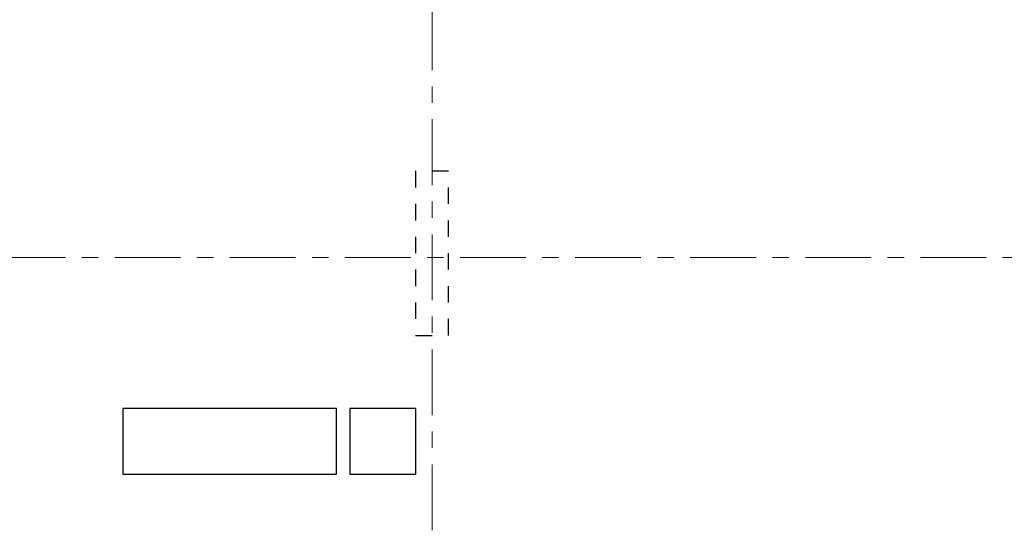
# Model space of a CAD drawing. Header units: metres. Extents: x -38 to 93, y -15 to 21.
# Tile 22 of 193: x 10.09 to 16.08, y 11.17 to 14.25. Entities that reach past the tile are written whole.
import ezdxf

# ---------------------------------------------------------------- set-up
doc = ezdxf.new("R2010")
doc.units = ezdxf.units.M
for name, pattern in [('______11', [0.5, 0.4, -0.05, 0, -0.05]), ('______2', [0.0405, 0.03, -0.0105]), ('______5', [1.1, 0.8, -0.1, 0.1, -0.1])]:
    doc.linetypes.add(name, pattern=pattern)
doc.layers.add('XR$2$Осевая линия (1)', color=7, linetype='______5', lineweight=13)
doc.layers.add('XR$4$Перекрытие (1)', color=7, linetype='Continuous', lineweight=35)
doc.layers.add('XR$6$Стена_ бетон несущ.', color=7, linetype='Continuous', lineweight=70, true_color=0xb4b496)

msp = doc.modelspace()

# ---------------------------------------------------------------- linework, layer by layer
at = {"layer": 'XR$2$Осевая линия (1)', "color": 253, "linetype": '______11', "lineweight": 13, "true_color": 0xa0a0a0, "transparency": 33554687}
for p, q in [((12.6, 8.34), (12.6, 19.78)), ((-2.63, 12.8), (62.6, 12.8))]:
    msp.add_line(p, q, dxfattribs=at)
at = {"layer": 'XR$4$Перекрытие (1)', "color": 7, "linetype": 'Continuous', "lineweight": 25, "transparency": 33554687}
for p, q in [((10.7194, 11.8802), (10.7194, 11.4802)), ((12.0194, 11.8802), (10.7194, 11.8802)), ((12.0194, 11.4802), (12.0194, 11.8802)), ((12.1001, 11.8802), (12.1001, 11.4802)), ((12.5001, 11.8802), (12.1001, 11.8802)), ((12.5001, 11.4802), (12.5001, 11.8802)), ((10.7194, 11.4802), (12.0194, 11.4802)), ((12.1001, 11.4802), (12.5001, 11.4802))]:
    msp.add_line(p, q, dxfattribs=at)
at = {"layer": 'XR$6$Стена_ бетон несущ.', "color": 253, "linetype": '______2', "lineweight": -3, "true_color": 0xa0a0a0, "transparency": 33554687}
for p, q in [((12.5, 13.325), (12.4998, 13.325)), ((12.4998, 13.325), (12.4998, 12.325)), ((12.6998, 13.325), (12.5, 13.325)), ((12.6998, 12.325), (12.6998, 13.325)), ((12.4998, 12.325), (12.5, 12.325)), ((12.5, 12.325), (12.6998, 12.325))]:
    msp.add_line(p, q, dxfattribs=at)

doc.saveas('drawing.dxf')
